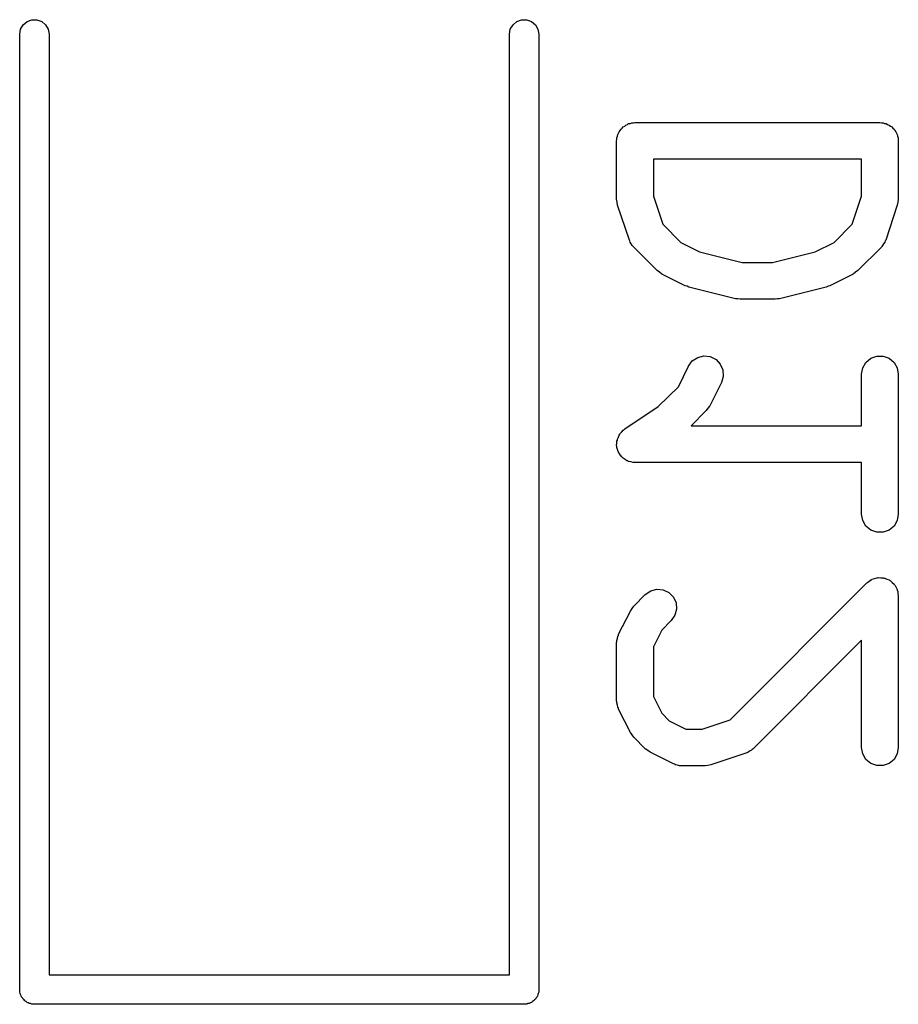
# Model space of a CAD drawing. Extents: x 48 to 353, y -143 to -50.
# Tile 64 of 70: x 272.78 to 276.37, y -59.46 to -55.44. Entities that reach past the tile are written whole.
import ezdxf

# ---------------------------------------------------------------- set-up
doc = ezdxf.new("R2010")
doc.units = 0
doc.header["$MEASUREMENT"] = 0
doc.layers.add('BLACK', color=7, linetype='CONTINUOUS')

msp = doc.modelspace()

# ---------------------------------------------------------------- linework, layer by layer
at = {"layer": 'Black'}
for p, q in [((272.787, -55.4795), (272.798, -55.4614)), ((272.798, -55.4614), (272.814, -55.448)), ((272.814, -55.448), (272.833, -55.4409)), ((272.833, -55.4409), (272.854, -55.4409)), ((272.854, -55.4409), (272.874, -55.448)), ((272.874, -55.448), (272.89, -55.4614)), ((272.89, -55.4614), (272.9, -55.4795)), ((274.787, -55.4795), (274.798, -55.4614)), ((274.798, -55.4614), (274.814, -55.448)), ((274.814, -55.448), (274.833, -55.4409)), ((274.833, -55.4409), (274.854, -55.4409)), ((274.854, -55.4409), (274.874, -55.448)), ((274.874, -55.448), (274.89, -55.4614)), ((274.89, -55.4614), (274.9, -55.4795)), ((272.784, -55.5), (272.787, -55.4795)), ((272.784, -59.4), (272.784, -55.5)), ((272.9, -55.4795), (272.904, -55.5)), ((272.904, -55.5), (272.904, -59.34)), ((274.784, -55.5), (274.787, -55.4795)), ((274.784, -59.34), (274.784, -55.5)), ((274.9, -55.4795), (274.904, -55.5)), ((274.904, -55.5), (274.904, -59.4)), ((275.265, -55.8685), (275.27, -55.8652)), ((275.27, -55.8652), (275.277, -55.8641)), ((275.277, -55.8641), (275.283, -55.8619)), ((275.283, -55.8619), (275.29, -55.8619)), ((275.29, -55.8619), (275.296, -55.8607)), ((275.296, -55.8607), (276.296, -55.8607)), ((276.296, -55.8607), (276.303, -55.8619)), ((276.303, -55.8619), (276.309, -55.8619)), ((276.309, -55.8619), (276.315, -55.8641)), ((276.315, -55.8641), (276.322, -55.8652)), ((276.322, -55.8652), (276.327, -55.8685)), ((275.226, -55.9101), (275.229, -55.9044)), ((275.229, -55.9044), (275.231, -55.8982)), ((275.231, -55.8982), (275.235, -55.8932)), ((275.235, -55.8932), (275.239, -55.8875)), ((275.239, -55.8875), (275.244, -55.8833)), ((275.244, -55.8833), (275.248, -55.8783)), ((275.248, -55.8783), (275.254, -55.875)), ((275.254, -55.875), (275.259, -55.8708)), ((275.259, -55.8708), (275.265, -55.8685)), ((276.327, -55.8685), (276.334, -55.8708)), ((276.334, -55.8708), (276.339, -55.875)), ((276.339, -55.875), (276.344, -55.8783)), ((276.344, -55.8783), (276.349, -55.8833)), ((276.349, -55.8833), (276.354, -55.8875)), ((276.354, -55.8875), (276.357, -55.8932)), ((276.357, -55.8932), (276.361, -55.8982)), ((276.361, -55.8982), (276.363, -55.9044)), ((276.363, -55.9044), (276.367, -55.9101)), ((275.221, -55.9357), (275.222, -55.9293)), ((275.221, -56.1738), (275.221, -55.9357)), ((275.222, -55.9227), (275.225, -55.9165)), ((275.222, -55.9293), (275.222, -55.9227)), ((275.225, -55.9165), (275.226, -55.9101)), ((276.367, -55.9101), (276.368, -55.9165)), ((276.368, -55.9165), (276.37, -55.9227)), ((276.37, -55.9227), (276.37, -55.9293)), ((276.37, -55.9293), (276.371, -55.9357)), ((276.371, -55.9357), (276.371, -56.1738)), ((275.371, -56.0107), (275.371, -56.1616)), ((276.221, -56.0107), (275.371, -56.0107)), ((276.221, -56.1616), (276.221, -56.0107)), ((275.223, -56.1856), (275.221, -56.1738)), ((275.225, -56.1975), (275.223, -56.1856)), ((275.371, -56.1616), (275.409, -56.2762)), ((276.183, -56.2762), (276.221, -56.1616)), ((276.369, -56.1856), (276.367, -56.1975)), ((276.371, -56.1738), (276.369, -56.1856)), ((275.273, -56.3404), (275.225, -56.1975)), ((276.367, -56.1975), (276.32, -56.3404)), ((275.409, -56.2762), (275.483, -56.3503)), ((276.109, -56.3503), (276.183, -56.2762)), ((275.275, -56.3442), (275.273, -56.3404)), ((275.276, -56.3484), (275.275, -56.3442)), ((276.318, -56.3442), (276.316, -56.3484)), ((276.32, -56.3404), (276.318, -56.3442)), ((275.281, -56.3556), (275.276, -56.3484)), ((275.285, -56.3633), (275.281, -56.3556)), ((275.288, -56.3662), (275.285, -56.3633)), ((275.291, -56.3697), (275.288, -56.3662)), ((275.386, -56.4649), (275.291, -56.3697)), ((275.483, -56.3503), (275.56, -56.3888)), ((276.032, -56.3888), (276.109, -56.3503)), ((276.302, -56.3697), (276.206, -56.4649)), ((276.304, -56.3662), (276.302, -56.3697)), ((276.307, -56.3633), (276.304, -56.3662)), ((276.311, -56.3556), (276.307, -56.3633)), ((276.316, -56.3484), (276.311, -56.3556)), ((275.56, -56.3888), (275.734, -56.4321)), ((275.858, -56.4321), (276.032, -56.3888)), ((275.396, -56.4718), (275.386, -56.4649)), ((275.734, -56.4321), (275.858, -56.4321)), ((276.206, -56.4649), (276.196, -56.4718)), ((275.405, -56.479), (275.396, -56.4718)), ((275.501, -56.5266), (275.405, -56.479)), ((276.187, -56.479), (276.092, -56.5266)), ((276.196, -56.4718), (276.187, -56.479)), ((275.509, -56.5289), (275.501, -56.5266)), ((275.516, -56.5323), (275.509, -56.5289)), ((275.707, -56.5799), (275.516, -56.5323)), ((276.076, -56.5323), (275.886, -56.5799)), ((276.084, -56.5289), (276.076, -56.5323)), ((276.092, -56.5266), (276.084, -56.5289)), ((275.716, -56.5805), (275.707, -56.5799)), ((275.725, -56.5821), (275.716, -56.5805)), ((275.868, -56.5821), (275.725, -56.5821)), ((275.877, -56.5805), (275.868, -56.5821)), ((275.886, -56.5799), (275.877, -56.5805)), ((275.53, -56.8336), (275.552, -56.8193)), ((275.552, -56.8193), (275.577, -56.8132)), ((275.577, -56.8132), (275.603, -56.8162)), ((275.603, -56.8162), (275.627, -56.8279)), ((275.627, -56.8279), (275.644, -56.8468)), ((276.239, -56.8399), (276.259, -56.8231)), ((276.259, -56.8231), (276.283, -56.8142)), ((276.283, -56.8142), (276.309, -56.8142)), ((276.309, -56.8142), (276.334, -56.8231)), ((276.334, -56.8231), (276.354, -56.8399)), ((275.473, -56.9389), (275.515, -56.8546)), ((275.515, -56.8546), (275.53, -56.8336)), ((275.644, -56.8468), (275.655, -56.8707)), ((276.221, -56.8881), (276.226, -56.8624)), ((276.226, -56.8624), (276.239, -56.8399)), ((276.354, -56.8399), (276.367, -56.8624)), ((276.367, -56.8624), (276.371, -56.8881)), ((275.656, -56.8967), (275.649, -56.9216)), ((275.655, -56.8707), (275.656, -56.8967)), ((276.221, -57.0988), (276.221, -56.8881)), ((276.371, -56.8881), (276.371, -57.4595)), ((275.391, -57.0203), (275.473, -56.9389)), ((275.649, -56.9216), (275.601, -57.0169)), ((275.255, -57.1114), (275.391, -57.0203)), ((275.594, -57.0265), (275.587, -57.0364)), ((275.601, -57.0169), (275.594, -57.0265)), ((275.587, -57.0364), (275.525, -57.0988)), ((275.252, -57.1143), (275.255, -57.1114)), ((275.525, -57.0988), (276.221, -57.0988)), ((275.224, -57.1527), (275.228, -57.1447)), ((275.228, -57.1447), (275.231, -57.1363)), ((275.231, -57.1363), (275.234, -57.1331)), ((275.234, -57.1331), (275.236, -57.1294)), ((275.236, -57.1294), (275.242, -57.1232)), ((275.242, -57.1232), (275.248, -57.1164)), ((275.248, -57.1164), (275.252, -57.1143)), ((275.221, -57.1786), (275.222, -57.1697)), ((275.222, -57.1827), (275.221, -57.1786)), ((275.222, -57.1608), (275.224, -57.1569)), ((275.222, -57.1697), (275.222, -57.1608)), ((275.222, -57.1868), (275.222, -57.1827)), ((275.225, -57.1952), (275.222, -57.1868)), ((275.224, -57.1569), (275.224, -57.1527)), ((275.227, -57.2039), (275.225, -57.1952)), ((275.23, -57.2074), (275.227, -57.2039)), ((275.231, -57.2113), (275.23, -57.2074)), ((275.237, -57.2182), (275.231, -57.2113)), ((275.242, -57.2256), (275.237, -57.2182)), ((275.245, -57.2281), (275.242, -57.2256)), ((275.248, -57.2313), (275.245, -57.2281)), ((275.256, -57.2357), (275.248, -57.2313)), ((275.263, -57.241), (275.256, -57.2357)), ((275.267, -57.2422), (275.263, -57.241)), ((275.27, -57.2443), (275.267, -57.2422)), ((275.279, -57.2458), (275.27, -57.2443)), ((275.288, -57.2484), (275.279, -57.2458)), ((275.292, -57.2481), (275.288, -57.2484)), ((275.296, -57.2488), (275.292, -57.2481)), ((276.221, -57.2488), (275.296, -57.2488)), ((276.221, -57.4595), (276.221, -57.2488)), ((276.226, -57.4852), (276.221, -57.4595)), ((276.371, -57.4595), (276.367, -57.4852)), ((276.239, -57.5077), (276.226, -57.4852)), ((276.259, -57.5245), (276.239, -57.5077)), ((276.354, -57.5077), (276.334, -57.5245)), ((276.367, -57.4852), (276.354, -57.5077)), ((276.283, -57.5334), (276.259, -57.5245)), ((276.309, -57.5334), (276.283, -57.5334)), ((276.334, -57.5245), (276.309, -57.5334)), ((275.684, -58.2987), (276.243, -57.7398)), ((276.243, -57.7398), (276.251, -57.7342)), ((276.251, -57.7342), (276.259, -57.7279)), ((276.259, -57.7279), (276.262, -57.7268)), ((276.262, -57.7268), (276.264, -57.7249)), ((276.264, -57.7249), (276.274, -57.7223)), ((276.274, -57.7223), (276.283, -57.719)), ((276.283, -57.719), (276.286, -57.719)), ((276.286, -57.719), (276.29, -57.7181)), ((276.29, -57.7181), (276.299, -57.719)), ((276.299, -57.719), (276.309, -57.719)), ((276.309, -57.719), (276.312, -57.7201)), ((276.312, -57.7201), (276.316, -57.7204)), ((276.316, -57.7204), (276.324, -57.7246)), ((276.324, -57.7246), (276.334, -57.7279)), ((276.334, -57.7279), (276.336, -57.73)), ((276.336, -57.73), (276.339, -57.7314)), ((276.339, -57.7314), (276.346, -57.7384)), ((276.346, -57.7384), (276.354, -57.7446)), ((276.354, -57.7446), (276.355, -57.7475)), ((276.355, -57.7475), (276.358, -57.7498)), ((276.358, -57.7498), (276.362, -57.7587)), ((275.291, -57.8351), (275.338, -57.7874)), ((275.338, -57.7874), (275.36, -57.7725)), ((275.36, -57.7725), (275.385, -57.7658)), ((275.385, -57.7658), (275.411, -57.768)), ((275.411, -57.768), (275.434, -57.779)), ((275.434, -57.779), (275.453, -57.7975)), ((276.362, -57.7587), (276.367, -57.7672)), ((276.367, -57.7672), (276.367, -57.7705)), ((276.367, -57.7705), (276.369, -57.7734)), ((276.369, -57.7734), (276.369, -57.7832)), ((276.369, -57.7832), (276.371, -57.7929)), ((276.371, -57.7929), (276.371, -58.4119)), ((275.453, -57.7975), (275.464, -57.8211)), ((275.464, -57.8211), (275.466, -57.847)), ((275.229, -57.9498), (275.277, -57.8546)), ((275.277, -57.8546), (275.284, -57.8449)), ((275.284, -57.8449), (275.291, -57.8351)), ((275.459, -57.8722), (275.444, -57.8935)), ((275.466, -57.847), (275.459, -57.8722)), ((275.444, -57.8935), (275.405, -57.9325)), ((275.226, -57.9577), (275.228, -57.9539)), ((275.228, -57.9539), (275.229, -57.9498)), ((275.405, -57.9325), (275.371, -58.001)), ((275.221, -57.9833), (275.222, -57.9791)), ((275.221, -58.2214), (275.221, -57.9833)), ((275.222, -57.9748), (275.224, -57.9663)), ((275.222, -57.9791), (275.222, -57.9748)), ((275.224, -57.9663), (275.226, -57.9577)), ((276.221, -57.9739), (275.778, -58.4173)), ((276.221, -58.4119), (276.221, -57.9739)), ((275.371, -58.001), (275.371, -58.2037)), ((275.222, -58.2257), (275.221, -58.2214)), ((275.222, -58.23), (275.222, -58.2257)), ((275.224, -58.2384), (275.222, -58.23)), ((275.371, -58.2037), (275.405, -58.2722)), ((275.226, -58.2471), (275.224, -58.2384)), ((275.228, -58.2508), (275.226, -58.2471)), ((275.229, -58.255), (275.228, -58.2508)), ((275.277, -58.3502), (275.229, -58.255)), ((275.405, -58.2722), (275.436, -58.3026)), ((275.436, -58.3026), (275.504, -58.3369)), ((275.57, -58.3369), (275.684, -58.2987)), ((275.284, -58.3599), (275.277, -58.3502)), ((275.504, -58.3369), (275.57, -58.3369)), ((275.291, -58.3697), (275.284, -58.3599)), ((275.338, -58.4173), (275.291, -58.3697)), ((275.348, -58.4242), (275.338, -58.4173)), ((275.358, -58.4314), (275.348, -58.4242)), ((275.453, -58.479), (275.358, -58.4314)), ((275.748, -58.4354), (275.606, -58.4831)), ((275.752, -58.4334), (275.748, -58.4354)), ((275.756, -58.4323), (275.752, -58.4334)), ((275.764, -58.4272), (275.756, -58.4323)), ((275.771, -58.423), (275.764, -58.4272)), ((275.774, -58.4198), (275.771, -58.423)), ((275.778, -58.4173), (275.774, -58.4198)), ((276.226, -58.4376), (276.221, -58.4119)), ((276.239, -58.4601), (276.226, -58.4376)), ((276.367, -58.4376), (276.354, -58.4601)), ((276.371, -58.4119), (276.367, -58.4376)), ((276.259, -58.4769), (276.239, -58.4601)), ((276.283, -58.4858), (276.259, -58.4769)), ((276.334, -58.4769), (276.309, -58.4858)), ((276.354, -58.4601), (276.334, -58.4769)), ((275.457, -58.4802), (275.453, -58.479)), ((275.461, -58.4824), (275.457, -58.4802)), ((275.47, -58.4839), (275.461, -58.4824)), ((275.478, -58.4864), (275.47, -58.4839)), ((275.482, -58.4862), (275.478, -58.4864)), ((275.487, -58.4869), (275.482, -58.4862)), ((275.582, -58.4869), (275.487, -58.4869)), ((275.594, -58.4848), (275.582, -58.4869)), ((275.606, -58.4831), (275.594, -58.4848)), ((276.309, -58.4858), (276.283, -58.4858)), ((272.904, -59.34), (274.784, -59.34)), ((272.785, -59.4052), (272.784, -59.4)), ((274.904, -59.4), (274.903, -59.4052)), ((272.785, -59.4104), (272.785, -59.4052)), ((272.786, -59.4153), (272.785, -59.4104)), ((272.787, -59.4205), (272.786, -59.4153)), ((272.79, -59.4251), (272.787, -59.4205)), ((272.792, -59.43), (272.79, -59.4251)), ((272.795, -59.434), (272.792, -59.43)), ((272.798, -59.4386), (272.795, -59.434)), ((272.802, -59.4419), (272.798, -59.4386)), ((272.805, -59.446), (272.802, -59.4419)), ((274.886, -59.4419), (274.882, -59.446)), ((274.89, -59.4386), (274.886, -59.4419)), ((274.892, -59.434), (274.89, -59.4386)), ((274.896, -59.43), (274.892, -59.434)), ((274.898, -59.4251), (274.896, -59.43)), ((274.9, -59.4205), (274.898, -59.4251)), ((274.901, -59.4153), (274.9, -59.4205)), ((274.903, -59.4104), (274.901, -59.4153)), ((274.903, -59.4052), (274.903, -59.4104)), ((272.81, -59.4486), (272.805, -59.446)), ((272.814, -59.452), (272.81, -59.4486)), ((272.819, -59.4538), (272.814, -59.452)), ((272.823, -59.4564), (272.819, -59.4538)), ((272.828, -59.4573), (272.823, -59.4564)), ((272.833, -59.4591), (272.828, -59.4573)), ((272.839, -59.4591), (272.833, -59.4591)), ((272.844, -59.46), (272.839, -59.4591)), ((274.844, -59.46), (272.844, -59.46)), ((274.849, -59.4591), (274.844, -59.46)), ((274.854, -59.4591), (274.849, -59.4591)), ((274.859, -59.4573), (274.854, -59.4591)), ((274.864, -59.4564), (274.859, -59.4573)), ((274.869, -59.4538), (274.864, -59.4564)), ((274.874, -59.452), (274.869, -59.4538)), ((274.878, -59.4486), (274.874, -59.452)), ((274.882, -59.446), (274.878, -59.4486))]:
    msp.add_line(p, q, dxfattribs=at)

doc.saveas('drawing.dxf')
